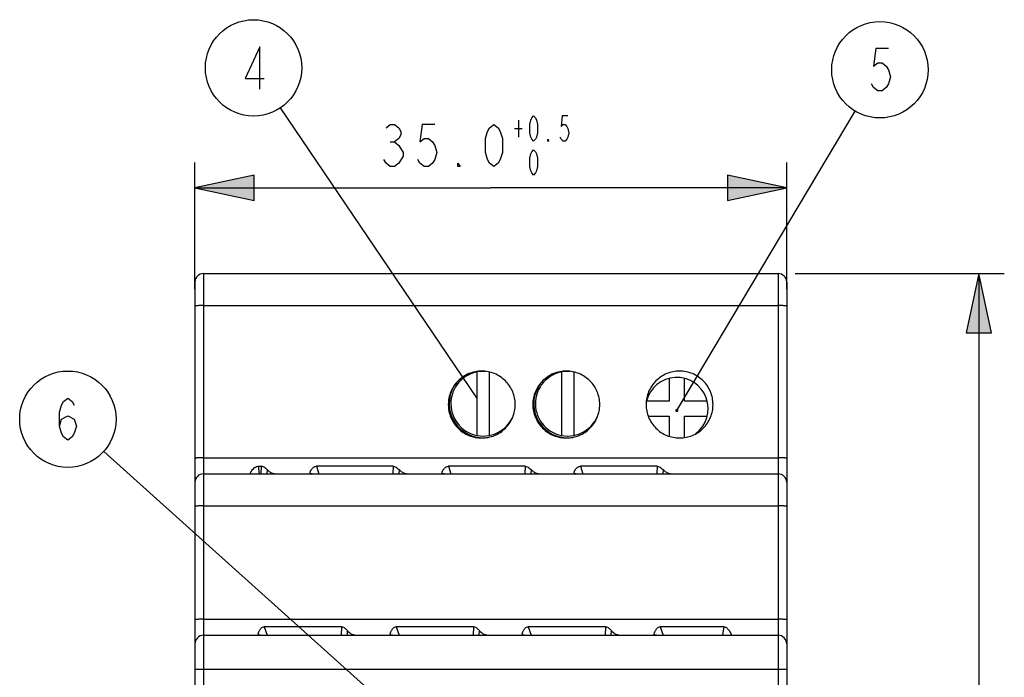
# Model space of a CAD drawing. Header units: millimetres. Extents: x 0 to 594, y 0 to 420.
# Tile 4 of 10: x 139 to 198, y 224 to 263. Entities that reach past the tile are written whole.
import ezdxf

# ---------------------------------------------------------------- set-up
doc = ezdxf.new("R2010")
doc.units = ezdxf.units.MM
doc.header["$LTSCALE"] = 32.67
doc.layers.get('0').update_dxf_attribs({"linetype": 'CONTINUOUS'})
doc.styles.get("Standard").update_dxf_attribs({"font": 'txt', "width": 0.8})
doc.dimstyles.get("Standard").update_dxf_attribs({"dimtxt": 0.15625, "dimasz": 0.1875, "dimexe": 0.125, "dimexo": 0.0625, "dimtad": 0, "dimtih": 1, "dimtoh": 1, "dimdsep": 46, "dimtxsty": 'STANDARD', "dimblk": '_FILLED', "dimblk1": '_FILLED', "dimblk2": '_FILLED', "dimcen": 0.09, "dimazin": 2, "dimtp": 0.01, "dimtm": 0.01, "dimtfac": 1, "dimtofl": 0, "dimtmove": 0, "dimatfit": 3, "dimldrblk": '_FILLED', "dimfxl": 1, "dimtolj": 1, "dimarcsym": 0})

# ---------------------------------------------------------------- blocks, each defined once
blk = doc.blocks.new('_FILLED')
at = {"color": 0, "linetype": 'BYBLOCK'}
blk.add_solid([(0, 0), (-1, 0.17), (-1, -0.17)], dxfattribs=at)
blk = doc.blocks.new('_D0_BL0', base_point=(167.357, 251.168))
at = {"color": 2, "linetype": 'CONTINUOUS'}
for p, q in [((149.857, 247.419), (149.857, 254.918)), ((184.857, 247.419), (184.857, 254.918)), ((153.357, 254.168), (149.857, 253.418)), ((153.357, 252.668), (153.357, 254.168)), ((181.357, 254.168), (181.357, 252.668)), ((184.857, 253.418), (181.357, 254.168)), ((149.857, 253.418), (167.357, 253.418)), ((149.857, 253.418), (153.357, 252.668)), ((184.857, 253.418), (167.357, 253.418)), ((181.357, 252.668), (184.857, 253.418))]:
    blk.add_line(p, q, dxfattribs=at)
for points in [[(153.357, 252.668), (149.857, 253.418), (153.357, 254.168)], [(181.357, 254.168), (184.857, 253.418), (181.357, 252.668)]]:
    blk.add_solid(points, dxfattribs=at)
blk = doc.blocks.new('_D1_BL1', base_point=(191.542, 204.59))
at = {"color": 2, "linetype": 'CONTINUOUS'}
for p, q in [((185.357, 248.34), (197.726, 248.34)), ((196.226, 248.34), (195.476, 244.84)), ((196.226, 248.34), (196.226, 204.59)), ((196.976, 244.84), (196.226, 248.34)), ((195.476, 244.84), (196.976, 244.84)), ((196.226, 160.84), (196.226, 204.59)), ((196.976, 164.34), (195.476, 164.34)), ((195.476, 164.34), (196.226, 160.84)), ((196.226, 160.84), (196.976, 164.34)), ((185.357, 160.84), (197.726, 160.84))]:
    blk.add_line(p, q, dxfattribs=at)
for points in [[(195.476, 244.84), (196.226, 248.34), (196.976, 244.84)], [(196.976, 164.34), (196.226, 160.84), (195.476, 164.34)]]:
    blk.add_solid(points, dxfattribs=at)

msp = doc.modelspace()

# ---------------------------------------------------------------- linework, layer by layer
at = {"color": 2, "linetype": 'CONTINUOUS'}
for p, q in [((153.7, 261.758), (152.825, 259.883)), ((153.7, 259.258), (153.7, 261.758)), ((190.121, 261.646), (189.996, 260.604)), ((190.871, 261.646), (190.121, 261.646)), ((189.996, 260.604), (190.246, 260.813)), ((190.246, 260.813), (190.496, 260.813)), ((190.496, 260.813), (190.746, 260.604)), ((190.746, 260.604), (190.871, 260.396)), ((190.871, 260.396), (190.996, 259.979)), ((152.825, 259.883), (153.95, 259.883)), ((190.996, 259.979), (190.871, 259.563)), ((189.996, 259.354), (189.871, 259.563)), ((190.246, 259.146), (189.996, 259.354)), ((190.496, 259.146), (190.246, 259.146)), ((190.746, 259.354), (190.496, 259.146)), ((190.871, 259.563), (190.746, 259.354)), ((168.988, 257.418), (168.988, 256.418)), ((169.663, 257.168), (169.719, 257.418)), ((169.719, 257.418), (169.775, 257.543)), ((169.775, 257.543), (169.888, 257.668)), ((169.888, 257.668), (170, 257.543)), ((170, 257.543), (170.056, 257.418)), ((170.056, 257.418), (170.113, 257.168)), ((171.575, 257.668), (171.519, 257.043)), ((171.913, 257.668), (171.575, 257.668)), ((161.163, 256.96), (161.413, 257.168)), ((161.413, 257.168), (161.663, 257.168)), ((161.663, 257.168), (161.913, 256.96)), ((161.913, 256.96), (162.038, 256.751)), ((163.288, 257.168), (163.163, 256.126)), ((164.038, 257.168), (163.288, 257.168)), ((167.163, 256.751), (167.288, 256.96)), ((167.288, 256.96), (167.538, 257.168)), ((167.538, 257.168), (167.788, 256.96)), ((167.788, 256.96), (167.913, 256.751)), ((168.763, 256.918), (169.213, 256.918)), ((169.663, 256.668), (169.663, 257.168)), ((170.113, 257.168), (170.113, 256.668)), ((171.519, 257.043), (171.631, 257.168)), ((171.631, 257.168), (171.744, 257.168)), ((171.744, 257.168), (171.856, 257.043)), ((171.856, 257.043), (171.913, 256.918)), ((171.913, 256.918), (171.969, 256.668)), ((161.913, 256.335), (161.663, 256.126)), ((162.038, 256.543), (161.913, 256.335)), ((162.038, 256.751), (162.038, 256.543)), ((163.163, 256.126), (163.413, 256.335)), ((163.413, 256.335), (163.663, 256.335)), ((163.663, 256.335), (163.913, 256.126)), ((167.038, 256.335), (167.163, 256.751)), ((167.038, 255.501), (167.038, 256.335)), ((167.913, 256.751), (168.038, 256.335)), ((168.038, 256.335), (168.038, 255.501)), ((169.719, 256.418), (169.663, 256.668)), ((169.775, 256.293), (169.719, 256.418)), ((169.888, 256.168), (169.775, 256.293)), ((170, 256.293), (169.888, 256.168)), ((170.056, 256.418), (170, 256.293)), ((170.113, 256.668), (170.056, 256.418)), ((170.731, 256.168), (170.731, 256.293)), ((170.731, 256.293), (170.788, 256.168)), ((171.519, 256.293), (171.463, 256.418)), ((171.631, 256.168), (171.519, 256.293)), ((171.856, 256.293), (171.744, 256.168)), ((171.913, 256.418), (171.856, 256.293)), ((171.969, 256.668), (171.913, 256.418)), ((161.413, 256.126), (161.663, 256.126)), ((161.663, 256.126), (161.913, 255.918)), ((161.913, 255.918), (162.163, 255.501)), ((163.913, 256.126), (164.038, 255.918)), ((164.038, 255.918), (164.163, 255.501)), ((169.775, 255.543), (169.888, 255.668)), ((169.888, 255.668), (170, 255.543)), ((170.788, 256.168), (170.731, 256.168)), ((171.744, 256.168), (171.631, 256.168)), ((161.163, 254.876), (161.038, 255.085)), ((162.163, 255.293), (161.913, 254.876)), ((162.163, 255.501), (162.163, 255.293)), ((163.163, 254.876), (163.038, 255.085)), ((164.038, 255.085), (163.913, 254.876)), ((164.163, 255.501), (164.038, 255.085)), ((167.163, 255.085), (167.038, 255.501)), ((167.288, 254.876), (167.163, 255.085)), ((167.913, 255.085), (167.788, 254.876)), ((168.038, 255.501), (167.913, 255.085)), ((169.663, 255.168), (169.719, 255.418)), ((169.663, 254.668), (169.663, 255.168)), ((169.719, 255.418), (169.775, 255.543)), ((170, 255.543), (170.056, 255.418)), ((170.056, 255.418), (170.113, 255.168)), ((170.113, 255.168), (170.113, 254.668)), ((161.413, 254.668), (161.163, 254.876)), ((161.663, 254.668), (161.413, 254.668)), ((161.913, 254.876), (161.663, 254.668)), ((163.413, 254.668), (163.163, 254.876)), ((163.663, 254.668), (163.413, 254.668)), ((163.913, 254.876), (163.663, 254.668)), ((165.413, 254.668), (165.413, 254.876)), ((165.413, 254.876), (165.538, 254.668)), ((165.538, 254.668), (165.413, 254.668)), ((167.538, 254.668), (167.288, 254.876)), ((167.788, 254.876), (167.538, 254.668)), ((169.719, 254.418), (169.663, 254.668)), ((170.113, 254.668), (170.056, 254.418)), ((169.775, 254.293), (169.719, 254.418)), ((169.888, 254.168), (169.775, 254.293)), ((170, 254.293), (169.888, 254.168)), ((170.056, 254.418), (170, 254.293)), ((141.843, 240.141), (141.968, 240.557)), ((141.968, 240.557), (142.093, 240.766)), ((142.093, 240.766), (142.343, 240.974)), ((142.343, 240.974), (142.593, 240.766)), ((142.593, 240.766), (142.718, 240.557)), ((141.843, 239.307), (141.843, 240.141)), ((141.968, 239.724), (142.343, 239.932)), ((142.343, 239.932), (142.718, 239.724)), ((141.843, 239.307), (141.968, 239.724)), ((142.718, 239.724), (142.843, 239.307)), ((141.968, 238.891), (141.843, 239.307)), ((142.093, 238.682), (141.968, 238.891)), ((142.718, 238.891), (142.593, 238.682)), ((142.843, 239.307), (142.718, 238.891)), ((142.343, 238.474), (142.093, 238.682)), ((142.593, 238.682), (142.343, 238.474))]:
    msp.add_line(p, q, dxfattribs=at)
at = {"color": 7, "linetype": 'CONTINUOUS'}
for p, q in [((150.357, 248.34), (150.357, 160.84)), ((150.357, 248.34), (184.357, 248.34)), ((184.357, 248.34), (184.357, 160.84)), ((149.857, 247.84), (149.857, 161.34)), ((184.857, 247.84), (184.857, 161.34)), ((150.357, 246.445), (184.357, 246.445)), ((166.528, 242.513), (166.528, 238.762)), ((167.278, 238.761), (167.278, 242.503)), ((171.528, 242.513), (171.528, 238.762)), ((172.278, 238.761), (172.278, 242.503)), ((177.91, 242.139), (177.91, 240.794)), ((178.81, 240.794), (178.81, 242.139)), ((177.91, 240.794), (176.566, 240.794)), ((180.154, 240.794), (178.81, 240.794)), ((176.681, 239.894), (177.91, 239.894)), ((177.91, 239.894), (177.91, 238.714)), ((178.81, 238.655), (178.81, 239.894)), ((178.81, 239.894), (180.154, 239.894)), ((150.357, 237.438), (184.357, 237.438)), ((150.357, 236.49), (184.357, 236.49)), ((153.59, 236.937), (153.652, 236.49)), ((153.59, 236.937), (153.783, 236.937)), ((153.783, 236.937), (153.757, 236.49)), ((154.121, 236.739), (154.107, 236.49)), ((157.042, 236.937), (157.194, 236.49)), ((161.589, 236.937), (157.042, 236.937)), ((161.589, 236.937), (161.563, 236.49)), ((161.928, 236.739), (161.913, 236.49)), ((164.849, 236.937), (165, 236.49)), ((169.396, 236.937), (164.849, 236.937)), ((169.396, 236.937), (169.37, 236.49)), ((169.734, 236.739), (169.72, 236.49)), ((172.655, 236.937), (172.807, 236.49)), ((177.202, 236.937), (172.655, 236.937)), ((177.202, 236.937), (177.176, 236.49)), ((177.541, 236.739), (177.526, 236.49)), ((150.357, 234.595), (184.357, 234.595)), ((150.357, 227.888), (184.357, 227.888)), ((153.958, 227.449), (154.131, 226.94)), ((158.53, 227.449), (153.958, 227.449)), ((158.53, 227.449), (158.5, 226.94)), ((158.867, 227.22), (158.851, 226.943)), ((161.765, 227.449), (161.937, 226.94)), ((166.336, 227.449), (161.765, 227.449)), ((166.336, 227.449), (166.307, 226.94)), ((166.673, 227.22), (166.657, 226.94)), ((169.571, 227.449), (169.744, 226.94)), ((174.143, 227.449), (169.571, 227.449)), ((174.143, 227.449), (174.113, 226.94)), ((174.48, 227.22), (174.463, 226.94)), ((177.378, 227.449), (177.55, 226.94)), ((181.134, 227.449), (177.378, 227.449)), ((181.134, 227.449), (181.062, 226.94)), ((150.357, 226.94), (184.357, 226.94)), ((181.557, 226.94), (181.564, 226.99)), ((149.857, 224.94), (184.857, 224.94))]:
    msp.add_line(p, q, dxfattribs=at)
at = {"color": 2, "linetype": 'CONTINUOUS'}
for centre in [(153.325, 260.508), (190.371, 260.396), (142.343, 239.724)]:
    msp.add_circle(centre, 2.851, dxfattribs=at)
at = {"color": 7, "linetype": 'CONTINUOUS'}
for centre, radius, start, end in [((150.357, 247.84), 0.5, 90, 180), ((184.357, 247.84), 0.5, 0, 90), ((166.905, 240.638), 1.913, 86.32067, 337.34919), ((171.905, 240.638), 1.913, 86.44105, 337.31914), ((166.905, 240.638), 2.013, 141.10743, 267.62796), ((171.905, 240.638), 2.013, 142.90059, 267.63126), ((178.36, 240.344), 1.85, 307.29826, 165.92196), ((150.357, 235.99), 0.5, 90, 180), ((184.357, 235.99), 0.5, 0, 90), ((150.357, 226.44), 0.5, 90, 180), ((184.357, 226.44), 0.5, 0, 90)]:
    msp.add_arc(centre, radius, start, end, dxfattribs=at)
for centre, start_param, end_param in [((154.931, 237.49), -3.126437, -2.405721), ((162.737, 237.49), -3.126437, -2.405721), ((170.544, 237.49), -3.126437, -2.405721), ((178.35, 237.49), -3.126437, -2.405721), ((159.704, 227.94), 3.110768, 3.877465), ((167.51, 227.94), 3.110768, 3.877465), ((175.317, 227.94), 3.110768, 3.877465)]:
    msp.add_ellipse(centre, major_axis=(0.819, 0.741), ratio=0.820018, start_param=start_param, end_param=end_param, dxfattribs=at)
for points, knots in [([(150.357, 246.445), (150.293, 246.445), (150.201, 246.444), (150.083, 246.441), (150.008, 246.438), (149.948, 246.434), (149.899, 246.43), (149.876, 246.425), (149.857, 246.422), (149.857, 246.419)], [0, 0, 0, 0, 0.381067, 0.553351, 0.70431, 0.828311, 0.920847, 0.978293, 1, 1, 1, 1]), ([(184.857, 246.419), (184.857, 246.422), (184.839, 246.425), (184.815, 246.43), (184.767, 246.434), (184.707, 246.438), (184.631, 246.441), (184.514, 246.444), (184.421, 246.445), (184.357, 246.445)], [0, 0, 0, 0, 0.021707, 0.079153, 0.171689, 0.29569, 0.446649, 0.618933, 1, 1, 1, 1]), ([(166.82, 242.569), (166.562, 242.569), (166.04, 242.469), (165.385, 242.025), (164.941, 241.369), (164.792, 240.591), (164.941, 239.813), (165.386, 239.157), (166.041, 238.713), (166.563, 238.613), (166.821, 238.613)], [0, 0, 0, 0, 0.125099, 0.250114, 0.375082, 0.499996, 0.624912, 0.749882, 0.8749, 1, 1, 1, 1]), ([(166.821, 238.613), (167.078, 238.613), (167.6, 238.713), (168.255, 239.158), (168.7, 239.814), (168.848, 240.592), (168.699, 241.369), (168.254, 242.025), (167.599, 242.469), (167.077, 242.569), (166.82, 242.569)], [0, 0, 0, 0, 0.1251, 0.250116, 0.375085, 0.500001, 0.624915, 0.749885, 0.8749, 1, 1, 1, 1]), ([(171.82, 242.569), (171.562, 242.569), (171.04, 242.469), (170.385, 242.025), (169.941, 241.369), (169.792, 240.591), (169.942, 239.813), (170.387, 239.158), (171.041, 238.713), (171.563, 238.613), (171.821, 238.613)], [0, 0, 0, 0, 0.125099, 0.250114, 0.375082, 0.499996, 0.624912, 0.749882, 0.8749, 1, 1, 1, 1]), ([(171.821, 238.613), (172.079, 238.613), (172.6, 238.713), (173.255, 239.158), (173.7, 239.814), (173.848, 240.592), (173.699, 241.369), (173.254, 242.025), (172.599, 242.469), (172.077, 242.569), (171.82, 242.569)], [0, 0, 0, 0, 0.1251, 0.250116, 0.375085, 0.500001, 0.624915, 0.749885, 0.8749, 1, 1, 1, 1]), ([(178.52, 242.569), (178.262, 242.569), (177.741, 242.469), (177.086, 242.025), (176.641, 241.369), (176.493, 240.591), (176.642, 239.813), (177.087, 239.158), (177.742, 238.713), (178.264, 238.614), (178.521, 238.614)], [0, 0, 0, 0, 0.125099, 0.250114, 0.375082, 0.499996, 0.624912, 0.749882, 0.8749, 1, 1, 1, 1]), ([(178.521, 238.614), (178.779, 238.614), (179.3, 238.713), (179.955, 239.158), (180.4, 239.814), (180.548, 240.592), (180.399, 241.369), (179.954, 242.025), (179.299, 242.469), (178.778, 242.569), (178.52, 242.569)], [0, 0, 0, 0, 0.1251, 0.250116, 0.375085, 0.500001, 0.624915, 0.749885, 0.8749, 1, 1, 1, 1]), ([(150.357, 237.438), (150.293, 237.438), (150.201, 237.437), (150.083, 237.434), (150.008, 237.431), (149.948, 237.427), (149.899, 237.423), (149.876, 237.418), (149.857, 237.415), (149.857, 237.412)], [0, 0, 0, 0, 0.381067, 0.553351, 0.70431, 0.828311, 0.920847, 0.978293, 1, 1, 1, 1]), ([(184.857, 237.412), (184.857, 237.415), (184.839, 237.418), (184.815, 237.423), (184.767, 237.427), (184.707, 237.431), (184.631, 237.434), (184.514, 237.437), (184.421, 237.438), (184.357, 237.438)], [0, 0, 0, 0, 0.021707, 0.079153, 0.171689, 0.29569, 0.446649, 0.618933, 1, 1, 1, 1]), ([(153.152, 236.53), (153.151, 236.535), (153.151, 236.561), (153.162, 236.584), (153.171, 236.602)], [0, 0, 0, 0, 0.196931, 1, 1, 1, 1]), ([(153.171, 236.602), (153.186, 236.633), (153.231, 236.699), (153.315, 236.796), (153.427, 236.897), (153.534, 236.937), (153.59, 236.937)], [0, 0, 0, 0, 0.186965, 0.423282, 0.697213, 1, 1, 1, 1]), ([(154.121, 236.739), (154.101, 236.761), (154.009, 236.852), (153.885, 236.937), (153.783, 236.937)], [0, 0, 0, 0, 0.227272, 1, 1, 1, 1]), ([(156.671, 236.555), (156.67, 236.585), (156.695, 236.657), (156.759, 236.765), (156.845, 236.863), (156.946, 236.925), (157.01, 236.937), (157.042, 236.937)], [0, 0, 0, 0, 0.156461, 0.383323, 0.667512, 0.829004, 1, 1, 1, 1]), ([(156.781, 236.49), (156.768, 236.49), (156.743, 236.491), (156.71, 236.498), (156.686, 236.512), (156.677, 236.527), (156.674, 236.535)], [0, 0, 0, 0, 0.332127, 0.596722, 0.807476, 1, 1, 1, 1]), ([(161.589, 236.937), (161.626, 236.937), (161.714, 236.916), (161.826, 236.839), (161.896, 236.772), (161.928, 236.739)], [0, 0, 0, 0, 0.273971, 0.65683, 1, 1, 1, 1]), ([(164.477, 236.555), (164.476, 236.585), (164.501, 236.657), (164.566, 236.765), (164.651, 236.863), (164.752, 236.925), (164.816, 236.937), (164.849, 236.937)], [0, 0, 0, 0, 0.156461, 0.383323, 0.667512, 0.829004, 1, 1, 1, 1]), ([(164.588, 236.49), (164.574, 236.49), (164.55, 236.491), (164.517, 236.498), (164.492, 236.512), (164.483, 236.527), (164.481, 236.535)], [0, 0, 0, 0, 0.332127, 0.596722, 0.807476, 1, 1, 1, 1]), ([(169.396, 236.937), (169.432, 236.937), (169.521, 236.916), (169.633, 236.839), (169.703, 236.772), (169.734, 236.739)], [0, 0, 0, 0, 0.273971, 0.65683, 1, 1, 1, 1]), ([(172.284, 236.555), (172.283, 236.585), (172.308, 236.657), (172.372, 236.765), (172.458, 236.863), (172.559, 236.925), (172.623, 236.937), (172.655, 236.937)], [0, 0, 0, 0, 0.156461, 0.383323, 0.667512, 0.829004, 1, 1, 1, 1]), ([(172.394, 236.49), (172.381, 236.49), (172.356, 236.491), (172.323, 236.498), (172.299, 236.512), (172.29, 236.527), (172.287, 236.535)], [0, 0, 0, 0, 0.332127, 0.596722, 0.807476, 1, 1, 1, 1]), ([(177.202, 236.937), (177.239, 236.937), (177.327, 236.916), (177.439, 236.839), (177.509, 236.772), (177.541, 236.739)], [0, 0, 0, 0, 0.273971, 0.65683, 1, 1, 1, 1]), ([(150.357, 234.595), (150.293, 234.595), (150.201, 234.594), (150.083, 234.591), (150.008, 234.588), (149.948, 234.584), (149.899, 234.58), (149.876, 234.575), (149.857, 234.572), (149.857, 234.569)], [0, 0, 0, 0, 0.381067, 0.553351, 0.70431, 0.828311, 0.920847, 0.978293, 1, 1, 1, 1]), ([(184.857, 234.569), (184.857, 234.572), (184.839, 234.575), (184.815, 234.58), (184.767, 234.584), (184.707, 234.588), (184.631, 234.591), (184.514, 234.594), (184.421, 234.595), (184.357, 234.595)], [0, 0, 0, 0, 0.021707, 0.079153, 0.171689, 0.29569, 0.446649, 0.618933, 1, 1, 1, 1]), ([(150.357, 227.888), (150.293, 227.888), (150.201, 227.887), (150.083, 227.884), (150.008, 227.881), (149.948, 227.877), (149.899, 227.873), (149.876, 227.868), (149.857, 227.865), (149.857, 227.862)], [0, 0, 0, 0, 0.381067, 0.553351, 0.70431, 0.828311, 0.920847, 0.978293, 1, 1, 1, 1]), ([(184.857, 227.862), (184.857, 227.865), (184.839, 227.868), (184.815, 227.873), (184.767, 227.877), (184.707, 227.881), (184.631, 227.884), (184.514, 227.887), (184.421, 227.888), (184.357, 227.888)], [0, 0, 0, 0, 0.021707, 0.079153, 0.171689, 0.29569, 0.446649, 0.618933, 1, 1, 1, 1]), ([(153.608, 226.995), (153.598, 227.024), (153.614, 227.106), (153.659, 227.2), (153.716, 227.291), (153.774, 227.363), (153.852, 227.43), (153.922, 227.449), (153.958, 227.449)], [0, 0, 0, 0, 0.149891, 0.375694, 0.512903, 0.663372, 0.82651, 1, 1, 1, 1]), ([(158.53, 227.449), (158.603, 227.449), (158.733, 227.37), (158.825, 227.27), (158.867, 227.22)], [0, 0, 0, 0, 0.527268, 1, 1, 1, 1]), ([(161.415, 226.995), (161.405, 227.024), (161.421, 227.106), (161.466, 227.2), (161.522, 227.291), (161.581, 227.363), (161.658, 227.43), (161.729, 227.449), (161.765, 227.449)], [0, 0, 0, 0, 0.149891, 0.375694, 0.512903, 0.663372, 0.82651, 1, 1, 1, 1]), ([(166.336, 227.449), (166.409, 227.449), (166.539, 227.37), (166.631, 227.27), (166.673, 227.22)], [0, 0, 0, 0, 0.527268, 1, 1, 1, 1]), ([(169.221, 226.995), (169.211, 227.024), (169.227, 227.106), (169.272, 227.2), (169.329, 227.291), (169.387, 227.363), (169.465, 227.43), (169.535, 227.449), (169.571, 227.449)], [0, 0, 0, 0, 0.149891, 0.375694, 0.512903, 0.663372, 0.82651, 1, 1, 1, 1]), ([(174.143, 227.449), (174.216, 227.449), (174.346, 227.37), (174.438, 227.27), (174.48, 227.22)], [0, 0, 0, 0, 0.527268, 1, 1, 1, 1]), ([(177.027, 226.995), (177.018, 227.024), (177.034, 227.106), (177.079, 227.2), (177.135, 227.291), (177.194, 227.363), (177.271, 227.43), (177.342, 227.449), (177.378, 227.449)], [0, 0, 0, 0, 0.149891, 0.375694, 0.512903, 0.663372, 0.82651, 1, 1, 1, 1]), ([(181.134, 227.449), (181.171, 227.449), (181.245, 227.427), (181.353, 227.342), (181.452, 227.227), (181.527, 227.115), (181.56, 227.038), (181.566, 227.004), (181.564, 226.99)], [0, 0, 0, 0, 0.170122, 0.331144, 0.619844, 0.850665, 0.936487, 1, 1, 1, 1]), ([(153.74, 226.94), (153.723, 226.94), (153.693, 226.942), (153.653, 226.95), (153.622, 226.967), (153.611, 226.985), (153.608, 226.995)], [0, 0, 0, 0, 0.332689, 0.597322, 0.807163, 1, 1, 1, 1]), ([(161.547, 226.94), (161.53, 226.94), (161.5, 226.942), (161.459, 226.95), (161.429, 226.967), (161.418, 226.985), (161.415, 226.995)], [0, 0, 0, 0, 0.332689, 0.597322, 0.807163, 1, 1, 1, 1]), ([(169.353, 226.94), (169.336, 226.94), (169.306, 226.942), (169.265, 226.95), (169.235, 226.967), (169.224, 226.985), (169.221, 226.995)], [0, 0, 0, 0, 0.332689, 0.597322, 0.807163, 1, 1, 1, 1]), ([(177.16, 226.94), (177.143, 226.94), (177.112, 226.942), (177.072, 226.95), (177.042, 226.967), (177.031, 226.985), (177.027, 226.995)], [0, 0, 0, 0, 0.332689, 0.597322, 0.807163, 1, 1, 1, 1])]:
    msp.add_open_spline(points, degree=3, knots=knots, dxfattribs=at)
for points in [[(156.674, 236.535), (156.672, 236.541), (156.671, 236.548), (156.671, 236.555)], [(164.481, 236.535), (164.479, 236.541), (164.478, 236.548), (164.477, 236.555)], [(172.287, 236.535), (172.285, 236.541), (172.284, 236.548), (172.284, 236.555)]]:
    msp.add_open_spline(points, degree=3, dxfattribs=at)

# ---------------------------------------------------------------- block references
at = {"color": 2, "linetype": 'CONTINUOUS'}
for name, p in [('_D0_BL0', (167.357, 251.168)), ('_D1_BL1', (191.542, 204.59))]:
    msp.add_blockref(name, p, dxfattribs=at)

# ---------------------------------------------------------------- leaders
for points, override in [([(166.528, 240.981), (154.922, 258.147)], {"dimtad": 0}), ([(178.358, 240.241), (188.911, 257.947)], {"dimtad": 0, "dimldrblk": 'DOT'}), ([(161.835, 222.215), (144.464, 237.819)], {"dimtad": 0})]:
    msp.add_leader(points, dimstyle='STANDARD', override=override, dxfattribs=at)

doc.saveas('drawing.dxf')
